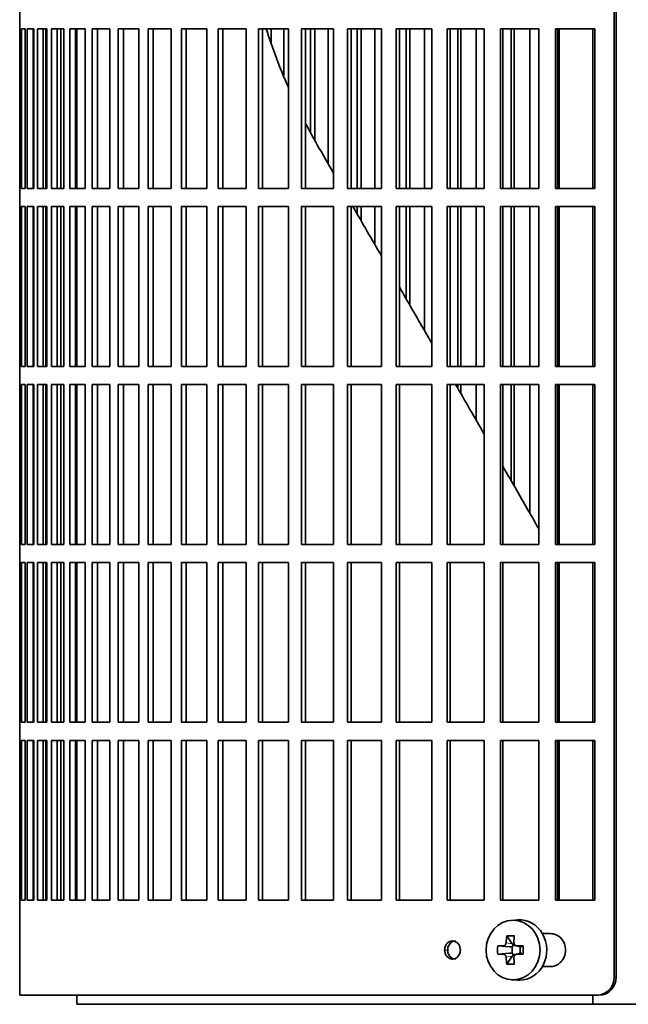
# Model space of a CAD drawing. Header units: millimetres. Extents: x 368 to 1243, y -1891 to 1693.
# Tile 11 of 23: x 375 to 476, y -271 to -107. Entities that reach past the tile are written whole.
import ezdxf

# ---------------------------------------------------------------- set-up
doc = ezdxf.new("R2010")
doc.units = ezdxf.units.MM
for name, color, linetype in [('M5X8_UNI7687', 7, 'Continuous'), ('VSI344-454_FILTR', 7, 'Continuous'), ('VSI344-454_SUPPO', 7, 'Continuous')]:
    doc.layers.add(name, color=color, linetype=linetype)

# ---------------------------------------------------------------- blocks, each defined once
blk = doc.blocks.new('SE')
at = {"layer": 'M5X8_UNI7687', "color": 7, "linetype": 'Continuous', "lineweight": 35}
for p, q in [((457.59, -256.68), (456.54, -256.75)), ((455.75, -259.34), (456.66, -260.64)), ((454.26, -260.98), (456.21, -261.14)), ((456.63, -262.24), (456.63, -261.11)), ((456.8, -260.92), (457.29, -260.92)), ((457.28, -260.95), (458.04, -261.14)), ((457.99, -261.13), (457.99, -262.22)), ((458.5, -260.98), (458.08, -261.14)), ((454.26, -262.36), (456.21, -262.21)), ((455.75, -264.01), (456.66, -262.7)), ((457.31, -262.42), (456.8, -262.42)), ((458.04, -262.2), (457.28, -262.39)), ((458.5, -262.36), (458.08, -262.21)), ((456.54, -266.59), (457.59, -266.66))]:
    blk.add_line(p, q, dxfattribs=at)
at = {"layer": 'M5X8_UNI7687', "color": 4, "linetype": 'Continuous', "lineweight": 9}
for p, q in [((456.21, -261.14), (455.2, -260.96)), ((455.65, -260.46), (456.66, -260.64)), ((457.39, -260.96), (458.08, -261.14)), ((455.2, -262.38), (456.21, -262.21)), ((456.66, -262.7), (455.65, -262.88)), ((458.08, -262.21), (457.39, -262.38))]:
    blk.add_line(p, q, dxfattribs=at)
at = {"layer": 'M5X8_UNI7687', "color": 7, "linetype": 'Continuous', "lineweight": 35}
for centre, radius, start, end in [((464.84, -261.67), 10.6, 176.2556, 183.7444), ((457.4, -260.5), 0.465, 175.8523, 268.5202), ((409.14, -261.67), 49.36, 359.1963, 0.8037), ((457.4, -262.85), 0.465, 91.4799, 184.1476)]:
    blk.add_arc(centre, radius, start, end, dxfattribs=at)
blk.add_ellipse((456.8, -261.67), major_axis=(0, -4.93), ratio=0.906308, dxfattribs=at)
for centre, major_axis, ratio, start_param, end_param in [((457.86, -261.67), (0, -5), 0.906308, 0, 3.201231), ((460.61, -261.67), (0, 10), 0.5, 1.335108, 1.449667), ((459.55, -264.73), (-8.86, 2.7), 0.529916, -1.123958, -0.974266), ((460.33, -261.67), (0, 10), 0.34202, 1.335108, 1.449667), ((460.47, -261.83), (-9.99, 0.37), 0.07899, -1.011873, -0.897313), ((456.2, -260.63), (0.85, -0.111), 0.58208, 4.795805, 5.314006), ((456.4, -260.67), (0.019, -0.502), 0.906042, 0.483343, 1.010141), ((456.2, -260.63), (0.561, -0.512), 0.450112, 0.58713, 1.105331), ((460.47, -261.83), (-9.99, 0.37), 0.07899, -1.36869, -1.254131), ((458.08, -260.63), (0.03, 0.507), 0.355475, 3.073309, 3.29989), ((460.47, -261.52), (-9.99, -0.37), 0.07899, 0.897313, 1.011873), ((456.2, -262.71), (0.85, 0.111), 0.58208, 0.96918, 1.487381), ((456.4, -262.67), (0.019, 0.502), 0.906042, 5.273044, 5.799842), ((456.2, -262.71), (0.561, 0.512), 0.450112, 5.177855, 5.696055), ((460.47, -261.52), (-9.99, -0.37), 0.07899, 1.254131, 1.36869), ((458.08, -262.71), (0.03, -0.507), 0.355475, 2.983295, 3.209876), ((460.61, -261.67), (0, -10), 0.5, -1.449667, -1.335108), ((459.55, -258.61), (-8.86, -2.7), 0.529916, 0.974266, 1.123958), ((460.33, -261.67), (0, -10), 0.34202, -1.449667, -1.335108), ((457.86, -261.67), (0, -5), 0.906308, 6.223547, 6.283185)]:
    blk.add_ellipse(centre, major_axis=major_axis, ratio=ratio, start_param=start_param, end_param=end_param, dxfattribs=at)
for points in [[(455.2, -260.96), (455.21, -260.96), (455.24, -260.96), (455.28, -260.95), (455.32, -260.94), (455.36, -260.92), (455.4, -260.9), (455.44, -260.88), (455.47, -260.85), (455.51, -260.81), (455.54, -260.78), (455.56, -260.74), (455.59, -260.69), (455.61, -260.65), (455.62, -260.61), (455.64, -260.56), (455.65, -260.51), (455.65, -260.48), (455.65, -260.46)], [(455.65, -262.88), (455.65, -262.86), (455.65, -262.83), (455.64, -262.78), (455.62, -262.73), (455.61, -262.69), (455.59, -262.65), (455.56, -262.61), (455.54, -262.57), (455.51, -262.53), (455.47, -262.49), (455.44, -262.46), (455.4, -262.44), (455.36, -262.42), (455.32, -262.4), (455.28, -262.39), (455.24, -262.38), (455.21, -262.38), (455.2, -262.38)]]:
    blk.add_open_spline(points, degree=3, dxfattribs=at)
at = {"layer": 'VSI344-454_FILTR', "color": 7, "linetype": 'Continuous', "lineweight": 35}
for p, q in [((473.57, -266.17), (473.57, 4.83)), ((473.88, -266.17), (473.88, 4.83)), ((375, -105.92), (375, -108.92)), ((375, -108.92), (375.13, -108.92)), ((375.01, -135.42), (375.01, -108.92)), ((375.13, -135.42), (375.13, -108.92)), ((375.29, -108.92), (375.9, -108.92)), ((375.29, -135.42), (375.29, -108.92)), ((375.9, -135.42), (375.9, -108.92)), ((376.26, -108.92), (377.36, -108.92)), ((376.26, -135.42), (376.26, -108.92)), ((377.25, -135.42), (377.25, -108.92)), ((377.36, -135.42), (377.36, -108.92)), ((377.93, -108.92), (379.52, -108.92)), ((377.93, -135.42), (377.93, -108.92)), ((378.91, -135.42), (378.91, -108.92)), ((379.34, -135.42), (379.34, -108.92)), ((379.52, -135.42), (379.52, -108.92)), ((380.29, -108.92), (382.34, -108.92)), ((380.29, -135.42), (380.29, -108.92)), ((381.24, -135.42), (381.24, -108.92)), ((381.81, -135.42), (381.81, -108.92)), ((382.34, -135.42), (382.34, -108.92)), ((383.32, -108.92), (385.84, -108.92)), ((383.32, -135.42), (383.32, -108.92)), ((384.25, -135.42), (384.25, -108.92)), ((385.84, -135.42), (385.84, -108.92)), ((387, -108.92), (389.97, -108.92)), ((387, -135.42), (387, -108.92)), ((387.91, -135.42), (387.91, -108.92)), ((389.97, -135.42), (389.97, -108.92)), ((391.33, -108.92), (394.74, -108.92)), ((391.33, -135.42), (391.33, -108.92)), ((392.2, -135.42), (392.2, -108.92)), ((394.74, -135.42), (394.74, -108.92)), ((396.28, -108.92), (400.11, -108.92)), ((396.28, -135.42), (396.28, -108.92)), ((397.11, -135.42), (397.11, -108.92)), ((400.11, -135.42), (400.11, -108.92)), ((401.82, -108.92), (406.05, -108.92)), ((401.82, -135.42), (401.82, -108.92)), ((402.62, -135.42), (402.62, -108.92)), ((406.05, -135.42), (406.05, -108.92)), ((407.93, -108.92), (412.54, -108.92)), ((407.93, -135.42), (407.93, -108.92)), ((408.68, -135.42), (408.68, -108.92)), ((412.54, -135.42), (412.54, -108.92)), ((414.58, -108.92), (419.55, -108.92)), ((414.58, -135.42), (414.58, -108.92)), ((415.28, -135.42), (415.28, -108.92)), ((416.72, -111.36), (416.72, -108.92)), ((418.78, -116.66), (418.78, -108.92)), ((419.55, -135.42), (419.55, -108.92)), ((421.73, -108.92), (427.04, -108.92)), ((421.73, -135.42), (421.73, -108.92)), ((422.39, -135.42), (422.39, -108.92)), ((423.24, -126.07), (423.24, -108.92)), ((423.92, -127.38), (423.92, -108.92)), ((426.12, -131.27), (426.12, -108.92)), ((427.04, -135.42), (427.04, -108.92)), ((429.36, -108.92), (434.98, -108.92)), ((429.36, -135.42), (429.36, -108.92)), ((429.96, -135.42), (429.96, -108.92)), ((430.96, -135.42), (430.96, -108.92)), ((431.59, -135.42), (431.59, -108.92)), ((433.91, -135.42), (433.91, -108.92)), ((434.98, -135.42), (434.98, -108.92)), ((437.42, -108.92), (443.32, -108.92)), ((437.42, -135.42), (437.42, -108.92)), ((437.97, -135.42), (437.97, -108.92)), ((439.1, -135.42), (439.1, -108.92)), ((439.68, -135.42), (439.68, -108.92)), ((442.12, -135.42), (442.12, -108.92)), ((443.32, -135.42), (443.32, -108.92)), ((445.88, -108.92), (452.03, -108.92)), ((445.88, -135.42), (445.88, -108.92)), ((446.36, -135.42), (446.36, -108.92)), ((447.63, -135.42), (447.63, -108.92)), ((448.15, -135.42), (448.15, -108.92)), ((450.7, -135.42), (450.7, -108.92)), ((452.03, -135.42), (452.03, -108.92)), ((454.69, -108.92), (461.06, -108.92)), ((454.69, -135.42), (454.69, -108.92)), ((455.11, -135.42), (455.11, -108.92)), ((456.51, -135.42), (456.51, -108.92)), ((456.96, -135.42), (456.96, -108.92)), ((459.6, -135.42), (459.6, -108.92)), ((461.06, -135.42), (461.06, -108.92)), ((463.81, -108.92), (470.38, -108.92)), ((463.81, -135.42), (463.81, -108.92)), ((464.17, -135.42), (464.17, -108.92)), ((470.38, -135.42), (470.38, -108.92)), ((375, -135.42), (375.13, -135.42)), ((375, -135.42), (375, -138.42)), ((375.29, -135.42), (375.9, -135.42)), ((376.26, -135.42), (377.36, -135.42)), ((377.93, -135.42), (379.52, -135.42)), ((380.29, -135.42), (382.34, -135.42)), ((383.32, -135.42), (385.84, -135.42)), ((387, -135.42), (389.97, -135.42)), ((391.33, -135.42), (394.74, -135.42)), ((396.28, -135.42), (400.11, -135.42)), ((401.82, -135.42), (406.05, -135.42)), ((407.93, -135.42), (412.54, -135.42)), ((414.58, -135.42), (419.55, -135.42)), ((421.73, -135.42), (427.04, -135.42)), ((429.36, -135.42), (434.98, -135.42)), ((437.42, -135.42), (443.32, -135.42)), ((445.88, -135.42), (452.03, -135.42)), ((454.69, -135.42), (461.06, -135.42)), ((463.81, -135.42), (470.38, -135.42)), ((375, -138.42), (375.13, -138.42)), ((375.01, -164.92), (375.01, -138.42)), ((375.13, -164.92), (375.13, -138.42)), ((375.29, -138.42), (375.9, -138.42)), ((375.29, -164.92), (375.29, -138.42)), ((375.9, -164.92), (375.9, -138.42)), ((376.26, -138.42), (377.36, -138.42)), ((376.26, -164.92), (376.26, -138.42)), ((377.25, -164.92), (377.25, -138.42)), ((377.36, -164.92), (377.36, -138.42)), ((377.93, -138.42), (379.52, -138.42)), ((377.93, -164.92), (377.93, -138.42)), ((378.91, -164.92), (378.91, -138.42)), ((379.34, -164.92), (379.34, -138.42)), ((379.52, -164.92), (379.52, -138.42)), ((380.29, -138.42), (382.34, -138.42)), ((380.29, -164.92), (380.29, -138.42)), ((381.24, -164.92), (381.24, -138.42)), ((381.81, -164.92), (381.81, -138.42)), ((382.34, -164.92), (382.34, -138.42)), ((383.32, -138.42), (385.84, -138.42)), ((383.32, -164.92), (383.32, -138.42)), ((384.25, -164.92), (384.25, -138.42)), ((385.84, -164.92), (385.84, -138.42)), ((387, -138.42), (389.97, -138.42)), ((387, -164.92), (387, -138.42)), ((387.91, -164.92), (387.91, -138.42)), ((389.97, -164.92), (389.97, -138.42)), ((391.33, -138.42), (394.74, -138.42)), ((391.33, -164.92), (391.33, -138.42)), ((392.2, -164.92), (392.2, -138.42)), ((394.74, -164.92), (394.74, -138.42)), ((396.28, -138.42), (400.11, -138.42)), ((396.28, -164.92), (396.28, -138.42)), ((397.11, -164.92), (397.11, -138.42)), ((400.11, -164.92), (400.11, -138.42)), ((401.82, -138.42), (406.05, -138.42)), ((401.82, -164.92), (401.82, -138.42)), ((402.62, -164.92), (402.62, -138.42)), ((406.05, -164.92), (406.05, -138.42)), ((407.93, -138.42), (412.54, -138.42)), ((407.93, -164.92), (407.93, -138.42)), ((408.68, -164.92), (408.68, -138.42)), ((412.54, -164.92), (412.54, -138.42)), ((414.58, -138.42), (419.55, -138.42)), ((414.58, -164.92), (414.58, -138.42)), ((415.28, -164.92), (415.28, -138.42)), ((419.55, -164.92), (419.55, -138.42)), ((421.73, -138.42), (427.04, -138.42)), ((421.73, -164.92), (421.73, -138.42)), ((422.39, -164.92), (422.39, -138.42)), ((427.04, -164.92), (427.04, -138.42)), ((429.36, -138.42), (434.98, -138.42)), ((429.36, -164.92), (429.36, -138.42)), ((429.96, -164.92), (429.96, -138.42)), ((430.96, -139.65), (430.96, -138.42)), ((431.59, -140.74), (431.59, -138.42)), ((433.91, -144.77), (433.91, -138.42)), ((434.98, -164.92), (434.98, -138.42)), ((437.42, -138.42), (443.32, -138.42)), ((437.42, -164.92), (437.42, -138.42)), ((437.97, -164.92), (437.97, -138.42)), ((439.1, -153.76), (439.1, -138.42)), ((439.68, -154.75), (439.68, -138.42)), ((442.12, -158.98), (442.12, -138.42)), ((443.32, -164.92), (443.32, -138.42)), ((445.88, -138.42), (452.03, -138.42)), ((445.88, -164.92), (445.88, -138.42)), ((446.36, -164.92), (446.36, -138.42)), ((447.63, -164.92), (447.63, -138.42)), ((448.15, -164.92), (448.15, -138.42)), ((450.7, -164.92), (450.7, -138.42)), ((452.03, -164.92), (452.03, -138.42)), ((454.69, -138.42), (461.06, -138.42)), ((454.69, -164.92), (454.69, -138.42)), ((455.11, -164.92), (455.11, -138.42)), ((456.51, -164.92), (456.51, -138.42)), ((456.96, -164.92), (456.96, -138.42)), ((459.6, -164.92), (459.6, -138.42)), ((461.06, -164.92), (461.06, -138.42)), ((463.81, -138.42), (470.38, -138.42)), ((463.81, -164.92), (463.81, -138.42)), ((464.17, -164.92), (464.17, -138.42)), ((470.38, -164.92), (470.38, -138.42)), ((375, -164.92), (375.13, -164.92)), ((375, -164.92), (375, -167.92)), ((375.29, -164.92), (375.9, -164.92)), ((376.26, -164.92), (377.36, -164.92)), ((377.93, -164.92), (379.52, -164.92)), ((380.29, -164.92), (382.34, -164.92)), ((383.32, -164.92), (385.84, -164.92)), ((387, -164.92), (389.97, -164.92)), ((391.33, -164.92), (394.74, -164.92)), ((396.28, -164.92), (400.11, -164.92)), ((401.82, -164.92), (406.05, -164.92)), ((407.93, -164.92), (412.54, -164.92)), ((414.58, -164.92), (419.55, -164.92)), ((421.73, -164.92), (427.04, -164.92)), ((429.36, -164.92), (434.98, -164.92)), ((437.42, -164.92), (443.32, -164.92)), ((445.88, -164.92), (452.03, -164.92)), ((454.69, -164.92), (461.06, -164.92)), ((463.81, -164.92), (470.38, -164.92)), ((375, -167.92), (375.13, -167.92)), ((375.01, -194.42), (375.01, -167.92)), ((375.13, -194.42), (375.13, -167.92)), ((375.29, -167.92), (375.9, -167.92)), ((375.29, -194.42), (375.29, -167.92)), ((375.9, -194.42), (375.9, -167.92)), ((376.26, -167.92), (377.36, -167.92)), ((376.26, -194.42), (376.26, -167.92)), ((377.25, -194.42), (377.25, -167.92)), ((377.36, -194.42), (377.36, -167.92)), ((377.93, -167.92), (379.52, -167.92)), ((377.93, -194.42), (377.93, -167.92)), ((378.91, -194.42), (378.91, -167.92)), ((379.34, -194.42), (379.34, -167.92)), ((379.52, -194.42), (379.52, -167.92)), ((380.29, -167.92), (382.34, -167.92)), ((380.29, -194.42), (380.29, -167.92)), ((381.24, -194.42), (381.24, -167.92)), ((381.81, -194.42), (381.81, -167.92)), ((382.34, -194.42), (382.34, -167.92)), ((383.32, -167.92), (385.84, -167.92)), ((383.32, -194.42), (383.32, -167.92)), ((384.25, -194.42), (384.25, -167.92)), ((385.84, -194.42), (385.84, -167.92)), ((387, -167.92), (389.97, -167.92)), ((387, -194.42), (387, -167.92)), ((387.91, -194.42), (387.91, -167.92)), ((389.97, -194.42), (389.97, -167.92)), ((391.33, -167.92), (394.74, -167.92)), ((391.33, -194.42), (391.33, -167.92)), ((392.2, -194.42), (392.2, -167.92)), ((394.74, -194.42), (394.74, -167.92)), ((396.28, -167.92), (400.11, -167.92)), ((396.28, -194.42), (396.28, -167.92)), ((397.11, -194.42), (397.11, -167.92)), ((400.11, -194.42), (400.11, -167.92)), ((401.82, -167.92), (406.05, -167.92)), ((401.82, -194.42), (401.82, -167.92)), ((402.62, -194.42), (402.62, -167.92)), ((406.05, -194.42), (406.05, -167.92)), ((407.93, -167.92), (412.54, -167.92)), ((407.93, -194.42), (407.93, -167.92)), ((408.68, -194.42), (408.68, -167.92)), ((412.54, -194.42), (412.54, -167.92)), ((414.58, -167.92), (419.55, -167.92)), ((414.58, -194.42), (414.58, -167.92)), ((415.28, -194.42), (415.28, -167.92)), ((419.55, -194.42), (419.55, -167.92)), ((421.73, -167.92), (427.04, -167.92)), ((421.73, -194.42), (421.73, -167.92)), ((422.39, -194.42), (422.39, -167.92)), ((427.04, -194.42), (427.04, -167.92)), ((429.36, -167.92), (434.98, -167.92)), ((429.36, -194.42), (429.36, -167.92)), ((429.96, -194.42), (429.96, -167.92)), ((434.98, -194.42), (434.98, -167.92)), ((437.42, -167.92), (443.32, -167.92)), ((437.42, -194.42), (437.42, -167.92)), ((437.97, -194.42), (437.97, -167.92)), ((443.32, -194.42), (443.32, -167.92)), ((445.88, -167.92), (452.03, -167.92)), ((445.88, -194.42), (445.88, -167.92)), ((446.36, -194.42), (446.36, -167.92)), ((447.63, -168.53), (447.63, -167.92)), ((448.15, -169.43), (448.15, -167.92)), ((450.7, -173.84), (450.7, -167.92)), ((452.03, -194.42), (452.03, -167.92)), ((454.69, -167.92), (461.06, -167.92)), ((454.69, -194.42), (454.69, -167.92)), ((455.11, -194.42), (455.11, -167.92)), ((456.51, -183.91), (456.51, -167.92)), ((456.96, -184.7), (456.96, -167.92)), ((459.6, -189.27), (459.6, -167.92)), ((461.06, -194.42), (461.06, -167.92)), ((463.81, -167.92), (470.38, -167.92)), ((463.81, -194.42), (463.81, -167.92)), ((464.17, -194.42), (464.17, -167.92)), ((470.38, -194.42), (470.38, -167.92)), ((375, -194.42), (375.13, -194.42)), ((375, -194.42), (375, -197.42)), ((375.29, -194.42), (375.9, -194.42)), ((376.26, -194.42), (377.36, -194.42)), ((377.93, -194.42), (379.52, -194.42)), ((380.29, -194.42), (382.34, -194.42)), ((383.32, -194.42), (385.84, -194.42)), ((387, -194.42), (389.97, -194.42)), ((391.33, -194.42), (394.74, -194.42)), ((396.28, -194.42), (400.11, -194.42)), ((401.82, -194.42), (406.05, -194.42)), ((407.93, -194.42), (412.54, -194.42)), ((414.58, -194.42), (419.55, -194.42)), ((421.73, -194.42), (427.04, -194.42)), ((429.36, -194.42), (434.98, -194.42)), ((437.42, -194.42), (443.32, -194.42)), ((445.88, -194.42), (452.03, -194.42)), ((454.69, -194.42), (461.06, -194.42)), ((463.81, -194.42), (470.38, -194.42)), ((375, -197.42), (375.13, -197.42)), ((375.01, -223.92), (375.01, -197.42)), ((375.13, -223.92), (375.13, -197.42)), ((375.29, -197.42), (375.9, -197.42)), ((375.29, -223.92), (375.29, -197.42)), ((375.9, -223.92), (375.9, -197.42)), ((376.26, -197.42), (377.36, -197.42)), ((376.26, -223.92), (376.26, -197.42)), ((377.25, -223.92), (377.25, -197.42)), ((377.36, -223.92), (377.36, -197.42)), ((377.93, -197.42), (379.52, -197.42)), ((377.93, -223.92), (377.93, -197.42)), ((378.91, -223.92), (378.91, -197.42)), ((379.34, -223.92), (379.34, -197.42)), ((379.52, -223.92), (379.52, -197.42)), ((380.29, -197.42), (382.34, -197.42)), ((380.29, -223.92), (380.29, -197.42)), ((381.24, -223.92), (381.24, -197.42)), ((381.81, -223.92), (381.81, -197.42)), ((382.34, -223.92), (382.34, -197.42)), ((383.32, -197.42), (385.84, -197.42)), ((383.32, -223.92), (383.32, -197.42)), ((384.25, -223.92), (384.25, -197.42)), ((385.84, -223.92), (385.84, -197.42)), ((387, -197.42), (389.97, -197.42)), ((387, -223.92), (387, -197.42)), ((387.91, -223.92), (387.91, -197.42)), ((389.97, -223.92), (389.97, -197.42)), ((391.33, -197.42), (394.74, -197.42)), ((391.33, -223.92), (391.33, -197.42)), ((392.2, -223.92), (392.2, -197.42)), ((394.74, -223.92), (394.74, -197.42)), ((396.28, -197.42), (400.11, -197.42)), ((396.28, -223.92), (396.28, -197.42)), ((397.11, -223.92), (397.11, -197.42)), ((400.11, -223.92), (400.11, -197.42)), ((401.82, -197.42), (406.05, -197.42)), ((401.82, -223.92), (401.82, -197.42)), ((402.62, -223.92), (402.62, -197.42)), ((406.05, -223.92), (406.05, -197.42)), ((407.93, -197.42), (412.54, -197.42)), ((407.93, -223.92), (407.93, -197.42)), ((408.68, -223.92), (408.68, -197.42)), ((412.54, -223.92), (412.54, -197.42)), ((414.58, -197.42), (419.55, -197.42)), ((414.58, -223.92), (414.58, -197.42)), ((415.28, -223.92), (415.28, -197.42)), ((419.55, -223.92), (419.55, -197.42)), ((421.73, -197.42), (427.04, -197.42)), ((421.73, -223.92), (421.73, -197.42)), ((422.39, -223.92), (422.39, -197.42)), ((427.04, -223.92), (427.04, -197.42)), ((429.36, -197.42), (434.98, -197.42)), ((429.36, -223.92), (429.36, -197.42)), ((429.96, -223.92), (429.96, -197.42)), ((434.98, -223.92), (434.98, -197.42)), ((437.42, -197.42), (443.32, -197.42)), ((437.42, -223.92), (437.42, -197.42)), ((437.97, -223.92), (437.97, -197.42)), ((443.32, -223.92), (443.32, -197.42)), ((445.88, -197.42), (452.03, -197.42)), ((445.88, -223.92), (445.88, -197.42)), ((446.36, -223.92), (446.36, -197.42)), ((452.03, -223.92), (452.03, -197.42)), ((454.69, -197.42), (461.06, -197.42)), ((454.69, -223.92), (454.69, -197.42)), ((455.11, -223.92), (455.11, -197.42)), ((461.06, -223.92), (461.06, -197.42)), ((463.81, -197.42), (470.38, -197.42)), ((463.81, -223.92), (463.81, -197.42)), ((464.17, -223.92), (464.17, -197.42)), ((470.38, -223.92), (470.38, -197.42)), ((375, -223.92), (375.13, -223.92)), ((375, -223.92), (375, -226.92)), ((375.29, -223.92), (375.9, -223.92)), ((376.26, -223.92), (377.36, -223.92)), ((377.93, -223.92), (379.52, -223.92)), ((380.29, -223.92), (382.34, -223.92)), ((383.32, -223.92), (385.84, -223.92)), ((387, -223.92), (389.97, -223.92)), ((391.33, -223.92), (394.74, -223.92)), ((396.28, -223.92), (400.11, -223.92)), ((401.82, -223.92), (406.05, -223.92)), ((407.93, -223.92), (412.54, -223.92)), ((414.58, -223.92), (419.55, -223.92)), ((421.73, -223.92), (427.04, -223.92)), ((429.36, -223.92), (434.98, -223.92)), ((437.42, -223.92), (443.32, -223.92)), ((445.88, -223.92), (452.03, -223.92)), ((454.69, -223.92), (461.06, -223.92)), ((463.81, -223.92), (470.38, -223.92)), ((375, -226.92), (375.13, -226.92)), ((375.01, -253.42), (375.01, -226.92)), ((375.13, -253.42), (375.13, -226.92)), ((375.29, -226.92), (375.9, -226.92)), ((375.29, -253.42), (375.29, -226.92)), ((375.9, -253.42), (375.9, -226.92)), ((376.26, -226.92), (377.36, -226.92)), ((376.26, -253.42), (376.26, -226.92)), ((377.25, -253.42), (377.25, -226.92)), ((377.36, -253.42), (377.36, -226.92)), ((377.93, -226.92), (379.52, -226.92)), ((377.93, -253.42), (377.93, -226.92)), ((378.91, -253.42), (378.91, -226.92)), ((379.34, -253.42), (379.34, -226.92)), ((379.52, -253.42), (379.52, -226.92)), ((380.29, -226.92), (382.34, -226.92)), ((380.29, -253.42), (380.29, -226.92)), ((381.24, -253.42), (381.24, -226.92)), ((381.81, -253.42), (381.81, -226.92)), ((382.34, -253.42), (382.34, -226.92)), ((383.32, -226.92), (385.84, -226.92)), ((383.32, -253.42), (383.32, -226.92)), ((384.25, -253.42), (384.25, -226.92)), ((385.84, -253.42), (385.84, -226.92)), ((387, -226.92), (389.97, -226.92)), ((387, -253.42), (387, -226.92)), ((387.91, -253.42), (387.91, -226.92)), ((389.97, -253.42), (389.97, -226.92)), ((391.33, -226.92), (394.74, -226.92)), ((391.33, -253.42), (391.33, -226.92)), ((392.2, -253.42), (392.2, -226.92)), ((394.74, -253.42), (394.74, -226.92)), ((396.28, -226.92), (400.11, -226.92)), ((396.28, -253.42), (396.28, -226.92)), ((397.11, -253.42), (397.11, -226.92)), ((400.11, -253.42), (400.11, -226.92)), ((401.82, -226.92), (406.05, -226.92)), ((401.82, -253.42), (401.82, -226.92)), ((402.62, -253.42), (402.62, -226.92)), ((406.05, -253.42), (406.05, -226.92)), ((407.93, -226.92), (412.54, -226.92)), ((407.93, -253.42), (407.93, -226.92)), ((408.68, -253.42), (408.68, -226.92)), ((412.54, -253.42), (412.54, -226.92)), ((414.58, -226.92), (419.55, -226.92)), ((414.58, -253.42), (414.58, -226.92)), ((415.28, -253.42), (415.28, -226.92)), ((419.55, -253.42), (419.55, -226.92)), ((421.73, -226.92), (427.04, -226.92)), ((421.73, -253.42), (421.73, -226.92)), ((422.39, -253.42), (422.39, -226.92)), ((427.04, -253.42), (427.04, -226.92)), ((429.36, -226.92), (434.98, -226.92)), ((429.36, -253.42), (429.36, -226.92)), ((429.96, -253.42), (429.96, -226.92)), ((434.98, -253.42), (434.98, -226.92)), ((437.42, -226.92), (443.32, -226.92)), ((437.42, -253.42), (437.42, -226.92)), ((437.97, -253.42), (437.97, -226.92)), ((443.32, -253.42), (443.32, -226.92)), ((445.88, -226.92), (452.03, -226.92)), ((445.88, -253.42), (445.88, -226.92)), ((446.36, -253.42), (446.36, -226.92)), ((452.03, -253.42), (452.03, -226.92)), ((454.69, -226.92), (461.06, -226.92)), ((454.69, -253.42), (454.69, -226.92)), ((455.11, -253.42), (455.11, -226.92)), ((461.06, -253.42), (461.06, -226.92)), ((463.81, -226.92), (470.38, -226.92)), ((463.81, -253.42), (463.81, -226.92)), ((464.17, -253.42), (464.17, -226.92)), ((470.38, -253.42), (470.38, -226.92)), ((375, -253.42), (375.13, -253.42)), ((375, -253.42), (375, -269.17)), ((375.29, -253.42), (375.9, -253.42)), ((376.26, -253.42), (377.36, -253.42)), ((377.93, -253.42), (379.52, -253.42)), ((380.29, -253.42), (382.34, -253.42)), ((383.32, -253.42), (385.84, -253.42)), ((387, -253.42), (389.97, -253.42)), ((391.33, -253.42), (394.74, -253.42)), ((396.28, -253.42), (400.11, -253.42)), ((401.82, -253.42), (406.05, -253.42)), ((407.93, -253.42), (412.54, -253.42)), ((414.58, -253.42), (419.55, -253.42)), ((421.73, -253.42), (427.04, -253.42)), ((429.36, -253.42), (434.98, -253.42)), ((437.42, -253.42), (443.32, -253.42)), ((445.88, -253.42), (452.03, -253.42)), ((454.69, -253.42), (461.06, -253.42)), ((463.81, -253.42), (470.38, -253.42)), ((462.96, -258.92), (461.64, -258.92)), ((461.64, -264.42), (462.96, -264.42)), ((470.73, -269.17), (375, -269.17)), ((471.04, -269.17), (470.73, -269.17))]:
    blk.add_line(p, q, dxfattribs=at)
at = {"layer": 'VSI344-454_FILTR', "color": 4, "linetype": 'Continuous', "lineweight": 9}
for p, q in [((445.46, -261.67), (445.96, -261.67)), ((473.88, -266.17), (473.57, -266.17))]:
    blk.add_line(p, q, dxfattribs=at)
at = {"layer": 'VSI344-454_FILTR', "color": 7, "linetype": 'Continuous', "lineweight": 35}
for centre, start, end in [((470.64, -266.24), 271.7112, 1.4421), ((470.95, -266.25), 271.6802, 1.4745)]:
    blk.add_arc(centre, 2.93, start, end, dxfattribs=at)
for points, knots in [([(462.96, -264.42), (463.1, -264.41), (463.39, -264.4), (463.82, -264.27), (464.23, -264.07), (464.62, -263.77), (465, -263.35), (465.38, -262.67), (465.58, -261.7), (465.4, -260.74), (464.93, -259.84), (464.13, -259.09), (463.34, -258.97), (462.96, -258.92)], [0, 0, 0, 0, 0.053459, 0.108873, 0.166241, 0.225564, 0.286842, 0.368684, 0.501097, 0.624779, 0.701219, 0.857925, 1, 1, 1, 1]), ([(445.46, -261.67), (445.47, -261.54), (445.48, -261.27), (445.63, -260.9), (445.87, -260.54), (446.26, -260.24), (446.76, -260.13), (447.27, -260.25), (447.7, -260.59), (448, -261.08), (448.04, -261.48), (448.06, -261.67)], [0, 0, 0, 0, 0.084454, 0.168831, 0.25477, 0.378375, 0.501304, 0.626685, 0.750981, 0.875806, 1, 1, 1, 1]), ([(447.25, -260.17), (447.09, -260.17), (446.75, -260.25), (446.37, -260.54), (446.13, -260.9), (445.98, -261.27), (445.97, -261.54), (445.96, -261.67)], [0.5001436, 0.5001436, 0.5001436, 0.5001436, 0.6219592, 0.7454545, 0.8313176, 0.915596, 1, 1, 1, 1]), ([(448.06, -261.67), (448.05, -261.8), (448.03, -262.07), (447.89, -262.44), (447.64, -262.81), (447.25, -263.1), (446.75, -263.21), (446.24, -263.09), (445.81, -262.75), (445.51, -262.26), (445.48, -261.87), (445.46, -261.67)], [0, 0, 0, 0, 0.084454, 0.168831, 0.25477, 0.378375, 0.501304, 0.626685, 0.750981, 0.875806, 1, 1, 1, 1]), ([(445.96, -261.67), (445.97, -261.8), (445.98, -262.06), (446.12, -262.43), (446.36, -262.79), (446.74, -263.09), (447.08, -263.17), (447.25, -263.17), (447.25, -263.17)], [0, 0, 0, 0, 0.0839215, 0.1651632, 0.2496847, 0.3738706, 0.4991399, 0.5001436, 0.5001436, 0.5001436, 0.5001436])]:
    blk.add_open_spline(points, degree=3, knots=knots, dxfattribs=at)
at = {"layer": 'VSI344-454_SUPPO', "color": 7, "linetype": 'Continuous', "lineweight": 35}
for p, q in [((384.5, -135.42), (384.5, -108.92)), ((464.43, -135.42), (464.43, -108.92)), ((470.03, -135.42), (470.03, -108.92)), ((384.5, -164.92), (384.5, -138.42)), ((464.43, -164.92), (464.43, -138.42)), ((470.03, -164.92), (470.03, -138.42)), ((384.5, -194.42), (384.5, -167.92)), ((464.43, -194.42), (464.43, -167.92)), ((470.03, -194.42), (470.03, -167.92)), ((384.5, -223.92), (384.5, -197.42)), ((464.43, -223.92), (464.43, -197.42)), ((470.03, -223.92), (470.03, -197.42)), ((384.5, -253.42), (384.5, -226.92)), ((464.43, -253.42), (464.43, -226.92)), ((470.03, -253.42), (470.03, -226.92)), ((384.5, -270.67), (384.5, -269.17)), ((470.03, -270.67), (470.03, -269.17)), ((384.5, -270.67), (470.03, -270.67)), ((470.03, -270.67), (500.34, -270.67))]:
    blk.add_line(p, q, dxfattribs=at)
for centre, radius, start, end in [((510.92, -78.59), 99.78, 197.7135, 203.6199), ((510.92, -78.59), 99.78, 207.3757, 209.8032), ((347.25, -253.65), 129.49, 28.4135, 29.8039), ((347.25, -253.65), 129.49, 25.1747, 25.4302)]:
    blk.add_arc(centre, radius, start, end, dxfattribs=at)
for points in [[(427.04, -132.87), (426.14, -131.31), (425.24, -129.75), (424.34, -128.19)], [(434.98, -146.61), (433.41, -143.89), (431.83, -141.16), (430.25, -138.42)], [(452.03, -176.15), (450.45, -173.42), (448.87, -170.67), (447.28, -167.92)], [(459.61, -189.28), (458.12, -186.69), (456.62, -184.09), (455.11, -181.49)]]:
    blk.add_open_spline(points, degree=3, dxfattribs=at)
blk.add_open_spline([(443.32, -161.06), (442.95, -160.42), (441.17, -157.34), (439.38, -154.24), (437.97, -151.79)], degree=3, knots=[0.4683719, 0.4683719, 0.4683719, 0.4683719, 0.5, 0.6198456, 0.6198456, 0.6198456, 0.6198456], dxfattribs=at)

msp = doc.modelspace()

# ---------------------------------------------------------------- block references
msp.add_blockref('SE', (0, 0))

doc.saveas('drawing.dxf')
